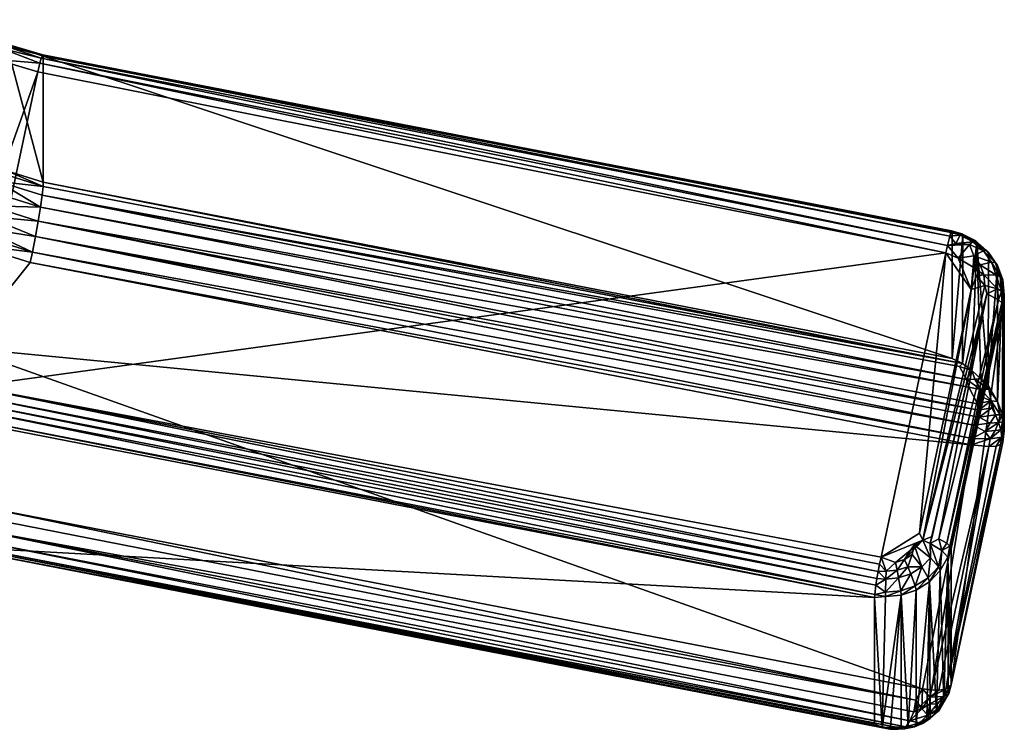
# Model space of a CAD drawing. Extents: x -0.024 to 0.029, y -0.143 to 0.024.
# Tile 6 of 54: x 0.014 to 0.029, y -0.132 to -0.121. Entities that reach past the tile are written whole.
import ezdxf

# ---------------------------------------------------------------- set-up
doc = ezdxf.new("R2010")
doc.units = 0
doc.layers.add('mesh', color=7, linetype='CONTINUOUS')

msp = doc.modelspace()

# ---------------------------------------------------------------- meshes
at = {"layer": 'mesh'}
mesh = msp.add_polyface(dxfattribs=at)
corners = [(0.012886, -0.121166, 0.175356), (0.013594, -0.12152, 0.175356), (0.01357, -0.121544, 0.175474), (0.012924, -0.12115, 0.17524), (0.014009, -0.124721, 0.168302), (0.013213, -0.124349, 0.168222), (0.013166, -0.124458, 0.16822), (0.012647, -0.121408, 0.175633), (0.013536, -0.121595, 0.175581), (0.013449, -0.121762, 0.175737), (0.012769, -0.121268, 0.175545), (0.013608, -0.121524, 0.175234), (0.01295, -0.121178, 0.175038), (0.013096, -0.124607, 0.168252), (0.013976, -0.124882, 0.168338), (0.012926, -0.126192, 0.168747), (0.01305, -0.123865, 0.168192), (0.013097, -0.123712, 0.16827), (0.012955, -0.123604, 0.168202), (0.013353, -0.124011, 0.168287), (0.013426, -0.123809, 0.168406), (0.013297, -0.123597, 0.168488), (0.013126, -0.123569, 0.168373), (0.012834, -0.123366, 0.168203), (0.013479, -0.123636, 0.168573), (0.013136, -0.123384, 0.168565), (0.013509, -0.123504, 0.168779), (0.012831, -0.12325, 0.168304), (0.013118, -0.124146, 0.168192), (0.01295, -0.124103, 0.168126), (0.013038, -0.124316, 0.168179), (0.013243, -0.123814, 0.168317), (0.013187, -0.123977, 0.168238), (0.013108, -0.123246, 0.168786), (0.012953, -0.123161, 0.168681), (0.013434, -0.123406, 0.168921), (0.013614, -0.123473, 0.168945), (0.013289, -0.12417, 0.168241), (0.012959, -0.124472, 0.168194), (0.012395, -0.126719, 0.177286), (0.014092, -0.121951, 0.175796), (0.013064, -0.126784, 0.177307)]
mesh.append_faces([[corners[k] for k in face] for face in [(0, 1, 2, 2), (3, 1, 0, 0), (4, 5, 6, 6), (7, 8, 9, 9), (10, 2, 8, 8), (3, 11, 1, 1), (12, 11, 3, 3), (4, 6, 13, 13), (14, 13, 15, 15), (16, 17, 18, 18), (19, 20, 21, 21), (22, 17, 21, 21), (22, 23, 17, 17), (21, 20, 24, 24), (24, 25, 21, 21), (26, 25, 24, 24), (25, 22, 21, 21), (27, 22, 25, 25), (28, 29, 30, 30), (16, 31, 17, 17), (32, 31, 16, 16), (29, 32, 16, 16), (28, 32, 29, 29), (25, 33, 34, 34), (26, 33, 25, 25), (26, 35, 33, 33), (36, 35, 26, 26), (31, 21, 17, 17), (31, 19, 21, 21), (32, 19, 31, 31), (28, 19, 32, 32), (28, 37, 19, 19), (30, 37, 28, 28), (30, 5, 37, 37), (30, 6, 5, 5), (38, 6, 30, 30), (38, 13, 6, 6), (12, 34, 33, 33), (12, 36, 11, 11), (12, 35, 36, 36), (33, 35, 12, 12), (39, 40, 41, 41), (39, 9, 40, 40)]])
mesh = msp.add_polyface(dxfattribs=at)
corners = [(0.014056, -0.124479, 0.168301), (0.013213, -0.124349, 0.168222), (0.014009, -0.124721, 0.168302), (0.01417, -0.12169, 0.175332), (0.013608, -0.121524, 0.175234), (0.014175, -0.121709, 0.175204), (0.013594, -0.12152, 0.175356), (0.014161, -0.1217, 0.175461), (0.01357, -0.121544, 0.175474), (0.014145, -0.121743, 0.175582), (0.013536, -0.121595, 0.175581), (0.014124, -0.121816, 0.175687), (0.013449, -0.121762, 0.175737), (0.014092, -0.121951, 0.175796), (0.028448, -0.127583, 0.169192), (0.013976, -0.124882, 0.168338), (0.028467, -0.127378, 0.169173), (0.028546, -0.127152, 0.169208), (0.014098, -0.124244, 0.168359), (0.028398, -0.126797, 0.169344), (0.014133, -0.124029, 0.168475), (0.028361, -0.126678, 0.169422), (0.014158, -0.123848, 0.16864), (0.028256, -0.126479, 0.169628), (0.028298, -0.126433, 0.169749), (0.014172, -0.123711, 0.168844), (0.014175, -0.123648, 0.169), (0.013614, -0.123473, 0.168945), (0.013096, -0.124607, 0.168252), (0.013289, -0.12417, 0.168241), (0.013353, -0.124011, 0.168287), (0.013479, -0.123636, 0.168573), (0.013426, -0.123809, 0.168406), (0.013509, -0.123504, 0.168779), (0.028142, -0.126355, 0.169846), (0.028042, -0.124734, 0.176673), (0.028068, -0.12462, 0.176616), (0.028104, -0.124478, 0.176482), (0.028121, -0.124422, 0.176374), (0.028133, -0.124395, 0.176254), (0.013064, -0.126784, 0.177307)]
mesh.append_faces([[corners[k] for k in face] for face in [(0, 1, 2, 2), (3, 4, 5, 5), (3, 6, 4, 4), (7, 6, 3, 3), (7, 8, 6, 6), (9, 8, 7, 7), (9, 10, 8, 8), (11, 10, 9, 9), (11, 12, 10, 10), (13, 12, 11, 11), (14, 2, 15, 15), (2, 16, 0, 0), (14, 16, 2, 2), (17, 18, 0, 0), (18, 19, 20, 20), (21, 22, 20, 20), (21, 23, 22, 22), (24, 25, 22, 22), (24, 26, 25, 25), (25, 26, 27, 27), (2, 28, 15, 15), (29, 18, 30, 30), (29, 0, 18, 18), (29, 1, 0, 0), (20, 30, 18, 18), (31, 20, 22, 22), (32, 20, 31, 31), (32, 30, 20, 20), (25, 31, 22, 22), (33, 25, 27, 27), (33, 31, 25, 25), (5, 26, 34, 34), (11, 35, 13, 13), (11, 36, 35, 35), (9, 36, 11, 11), (9, 37, 36, 36), (7, 37, 9, 9), (7, 38, 37, 37), (3, 38, 7, 7), (5, 39, 3, 3), (26, 5, 4, 4), (4, 27, 26, 26), (40, 13, 35, 35)]])
mesh = msp.add_polyface(dxfattribs=at)
corners = [(0.02867, -0.124696, 0.176349), (0.028459, -0.124562, 0.176417), (0.028496, -0.124544, 0.176301), (0.028265, -0.124462, 0.176386), (0.028288, -0.124438, 0.176268), (0.028256, -0.126479, 0.169628), (0.028361, -0.126678, 0.169422), (0.028446, -0.126538, 0.169662), (0.028298, -0.126433, 0.169749), (0.028303, -0.12446, 0.176064), (0.028142, -0.124415, 0.17605), (0.028142, -0.126355, 0.169846), (0.02852, -0.124571, 0.176098), (0.014056, -0.124479, 0.168301), (0.028467, -0.127378, 0.169173), (0.028557, -0.127259, 0.16919), (0.028546, -0.127152, 0.169208), (0.028529, -0.12705, 0.169236), (0.014098, -0.124244, 0.168359), (0.028398, -0.126797, 0.169344), (0.014133, -0.124029, 0.168475), (0.014158, -0.123848, 0.16864), (0.014175, -0.123648, 0.169), (0.014175, -0.121709, 0.175204), (0.01417, -0.12169, 0.175332), (0.028133, -0.124395, 0.176254), (0.028121, -0.124422, 0.176374), (0.028232, -0.124812, 0.176697), (0.028042, -0.124734, 0.176673), (0.028068, -0.12462, 0.176616), (0.028104, -0.124478, 0.176482), (0.028196, -0.124589, 0.176583), (0.028466, -0.124955, 0.176735), (0.028476, -0.124778, 0.176642), (0.028571, -0.124916, 0.176685), (0.028622, -0.124703, 0.176462), (0.028409, -0.124604, 0.176522), (0.028644, -0.125235, 0.176785), (0.027692, -0.129146, 0.178045), (0.028433, -0.125296, 0.176849), (0.028676, -0.125364, 0.176797), (0.027637, -0.129038, 0.178019), (0.028513, -0.125085, 0.176775)]
mesh.append_faces([[corners[k] for k in face] for face in [(0, 1, 2, 2), (2, 3, 4, 4), (1, 3, 2, 2), (5, 6, 7, 7), (7, 8, 5, 5), (9, 10, 11, 11), (12, 8, 7, 7), (9, 8, 12, 12), (11, 8, 9, 9), (13, 14, 15, 15), (16, 13, 15, 15), (17, 18, 16, 16), (18, 17, 19, 19), (6, 20, 19, 19), (21, 5, 8, 8), (11, 22, 8, 8), (23, 11, 10, 10), (24, 25, 26, 26), (23, 10, 25, 25), (27, 28, 29, 29), (30, 31, 29, 29), (30, 3, 31, 31), (26, 3, 30, 30), (26, 4, 3, 3), (25, 4, 26, 26), (25, 9, 4, 4), (10, 9, 25, 25), (32, 33, 34, 34), (35, 36, 1, 1), (33, 27, 36, 36), (32, 27, 33, 33), (12, 4, 9, 9), (2, 4, 12, 12), (1, 31, 3, 3), (36, 31, 1, 1), (36, 29, 31, 31), (27, 29, 36, 36), (37, 38, 39, 39), (40, 38, 37, 37), (41, 28, 39, 39), (32, 39, 27, 27), (32, 42, 39, 39), (39, 28, 27, 27)]])
mesh = msp.add_polyface(dxfattribs=at)
corners = [(0.02852, -0.124571, 0.176098), (0.028584, -0.126668, 0.169587), (0.028696, -0.126764, 0.169655), (0.028446, -0.126538, 0.169662), (0.028702, -0.124729, 0.176148), (0.028838, -0.124925, 0.176209), (0.028837, -0.127016, 0.169555), (0.02892, -0.125147, 0.176278), (0.028915, -0.127222, 0.169594), (0.028942, -0.125381, 0.176352), (0.02894, -0.127467, 0.169678), (0.028923, -0.12554, 0.176401), (0.028903, -0.125498, 0.176523), (0.0289, -0.125319, 0.176544), (0.028854, -0.125453, 0.176634), (0.028837, -0.125286, 0.176644), (0.028676, -0.125364, 0.176797), (0.028644, -0.125235, 0.176785), (0.028878, -0.125095, 0.176474), (0.028817, -0.125077, 0.176578), (0.028628, -0.125071, 0.176734), (0.028513, -0.125085, 0.176775), (0.028433, -0.125296, 0.176849), (0.0288, -0.124883, 0.176407), (0.028744, -0.124878, 0.176516), (0.028571, -0.124916, 0.176685), (0.028466, -0.124955, 0.176735), (0.02867, -0.124696, 0.176349), (0.028622, -0.124703, 0.176462), (0.028476, -0.124778, 0.176642), (0.028496, -0.124544, 0.176301), (0.028459, -0.124562, 0.176417), (0.028409, -0.124604, 0.176522), (0.027938, -0.129128, 0.177936), (0.028058, -0.129194, 0.177804), (0.028107, -0.12924, 0.177692)]
mesh.append_faces([[corners[k] for k in face] for face in [(0, 1, 2, 2), (0, 3, 1, 1), (2, 4, 0, 0), (2, 5, 4, 4), (6, 5, 2, 2), (6, 7, 5, 5), (7, 8, 9, 9), (6, 8, 7, 7), (10, 11, 9, 9), (12, 9, 11, 11), (12, 13, 9, 9), (13, 14, 15, 15), (13, 12, 14, 14), (15, 16, 17, 17), (14, 16, 15, 15), (9, 18, 7, 7), (13, 18, 9, 9), (13, 19, 18, 18), (15, 19, 13, 13), (15, 20, 19, 19), (17, 20, 15, 15), (17, 21, 20, 20), (22, 21, 17, 17), (7, 23, 5, 5), (18, 23, 7, 7), (18, 24, 23, 23), (19, 24, 18, 18), (19, 25, 24, 24), (20, 25, 19, 19), (20, 26, 25, 25), (21, 26, 20, 20), (5, 27, 4, 4), (23, 27, 5, 5), (23, 28, 27, 27), (24, 28, 23, 23), (24, 29, 28, 28), (25, 29, 24, 24), (4, 30, 0, 0), (27, 30, 4, 4), (28, 31, 27, 27), (29, 32, 28, 28), (14, 33, 16, 16), (12, 34, 14, 14), (11, 35, 12, 12)]])
mesh = msp.add_polyface(dxfattribs=at)
corners = [(0.027121, -0.129744, 0.178129), (0.027297, -0.12961, 0.178153), (0.027319, -0.129727, 0.178123), (0.027125, -0.129625, 0.178158), (0.026951, -0.12998, 0.177905), (0.027115, -0.130014, 0.177888), (0.026948, -0.130027, 0.177804), (0.027117, -0.129945, 0.17799), (0.026969, -0.129837, 0.178067), (0.026986, -0.129734, 0.178122), (0.027005, -0.129628, 0.17815), (0.027026, -0.129518, 0.178153), (0.027048, -0.12941, 0.178135), (0.027351, -0.129925, 0.177983), (0.027359, -0.129993, 0.177881), (0.027272, -0.129489, 0.178152), (0.027308, -0.132053, 0.171127), (0.027206, -0.132041, 0.171123), (0.027185, -0.132053, 0.17129), (0.02733, -0.132029, 0.171008), (0.027194, -0.132021, 0.171489), (0.027359, -0.132015, 0.171406), (0.027065, -0.132024, 0.171448), (0.028448, -0.127583, 0.169192), (0.013976, -0.124882, 0.168338), (0.028433, -0.127683, 0.169213), (0.026948, -0.131967, 0.1716), (0.012981, -0.12926, 0.170754), (0.012984, -0.129297, 0.17059), (0.012998, -0.129301, 0.170344), (0.013058, -0.129135, 0.169889), (0.027431, -0.132018, 0.170964), (0.027492, -0.131923, 0.170759), (0.013023, -0.129246, 0.170106), (0.0131, -0.128975, 0.169706), (0.027553, -0.131786, 0.170593), (0.027585, -0.131608, 0.170464), (0.027685, -0.131433, 0.17039), (0.01318, -0.128623, 0.169507), (0.012926, -0.126192, 0.168747), (0.012984, -0.127274, 0.177059), (0.013002, -0.12713, 0.17722), (0.013064, -0.126784, 0.177307), (0.013037, -0.126921, 0.177303), (0.028042, -0.124734, 0.176673)]
mesh.append_faces([[corners[k] for k in face] for face in [(0, 1, 2, 2), (3, 1, 0, 0), (4, 5, 6, 6), (4, 7, 5, 5), (8, 7, 4, 4), (8, 0, 7, 7), (9, 0, 8, 8), (0, 10, 3, 3), (0, 9, 10, 10), (3, 11, 12, 12), (3, 10, 11, 11), (5, 13, 14, 14), (7, 13, 5, 5), (7, 2, 13, 13), (0, 2, 7, 7), (3, 15, 1, 1), (12, 15, 3, 3), (16, 17, 18, 18), (19, 17, 16, 16), (18, 20, 21, 21), (18, 22, 20, 20), (23, 24, 25, 25), (14, 20, 22, 22), (14, 21, 20, 20), (22, 5, 14, 14), (22, 6, 5, 5), (26, 6, 22, 22), (27, 26, 22, 22), (28, 22, 18, 18), (17, 29, 18, 18), (30, 31, 32, 32), (33, 19, 31, 31), (34, 35, 36, 36), (37, 38, 36, 36), (24, 39, 25, 25), (39, 37, 25, 25), (27, 6, 26, 26), (40, 4, 6, 6), (41, 8, 4, 4), (11, 42, 12, 12), (10, 42, 11, 11), (9, 43, 10, 10), (42, 44, 12, 12)]])
mesh = msp.add_polyface(dxfattribs=at)
corners = [(0.028751, -0.127115, 0.169338), (0.028808, -0.127223, 0.169356), (0.028742, -0.127008, 0.16939), (0.028914, -0.12733, 0.169515), (0.028854, -0.127337, 0.16939), (0.028887, -0.127452, 0.16944), (0.028934, -0.127438, 0.169575), (0.028903, -0.127564, 0.169505), (0.028529, -0.12705, 0.169236), (0.028557, -0.127259, 0.16919), (0.028546, -0.127152, 0.169208), (0.028648, -0.127476, 0.169216), (0.028803, -0.127464, 0.169325), (0.028727, -0.127351, 0.169259), (0.028467, -0.127378, 0.169173), (0.028361, -0.126678, 0.169422), (0.028487, -0.126674, 0.169479), (0.028446, -0.126538, 0.169662), (0.028581, -0.126832, 0.169384), (0.028398, -0.126797, 0.169344), (0.028566, -0.126935, 0.169304), (0.028915, -0.127222, 0.169594), (0.028919, -0.127643, 0.169673), (0.02894, -0.127467, 0.169678), (0.028705, -0.126825, 0.169526), (0.028696, -0.126764, 0.169655), (0.028584, -0.126668, 0.169587), (0.028837, -0.127016, 0.169555), (0.028877, -0.127219, 0.169468), (0.028724, -0.127592, 0.16928), (0.028942, -0.125381, 0.176352), (0.028923, -0.12554, 0.176401), (0.027637, -0.129038, 0.178019), (0.027048, -0.12941, 0.178135), (0.028042, -0.124734, 0.176673)]
mesh.append_faces([[corners[k] for k in face] for face in [(0, 1, 2, 2), (3, 4, 5, 5), (6, 3, 5, 5), (5, 7, 6, 6), (8, 9, 10, 10), (11, 12, 4, 4), (13, 4, 1, 1), (13, 11, 4, 4), (13, 14, 11, 11), (13, 9, 14, 14), (1, 9, 13, 13), (1, 0, 9, 9), (15, 16, 17, 17), (15, 18, 16, 16), (8, 18, 19, 19), (8, 20, 18, 18), (2, 8, 10, 10), (2, 20, 8, 8), (18, 20, 2, 2), (15, 19, 18, 18), (3, 21, 4, 4), (6, 21, 3, 3), (22, 23, 6, 6), (24, 25, 26, 26), (27, 25, 24, 24), (28, 21, 27, 27), (28, 4, 21, 21), (2, 27, 24, 24), (2, 28, 27, 27), (1, 28, 2, 2), (1, 4, 28, 28), (12, 5, 4, 4), (12, 29, 5, 5), (0, 10, 9, 9), (0, 2, 10, 10), (24, 18, 2, 2), (24, 16, 18, 18), (26, 16, 24, 24), (26, 17, 16, 16), (30, 21, 6, 6), (23, 30, 6, 6), (22, 31, 23, 23), (32, 33, 34, 34)]])
mesh = msp.add_polyface(dxfattribs=at)
corners = [(0.028934, -0.127438, 0.169575), (0.028903, -0.127564, 0.169505), (0.028919, -0.127643, 0.169673), (0.028885, -0.127679, 0.169536), (0.028819, -0.127701, 0.169421), (0.028704, -0.12771, 0.169313), (0.028648, -0.127476, 0.169216), (0.028724, -0.127592, 0.16928), (0.028803, -0.127464, 0.169325), (0.028433, -0.127683, 0.169213), (0.028448, -0.127583, 0.169192), (0.028467, -0.127378, 0.169173), (0.028887, -0.127452, 0.16944), (0.027835, -0.129089, 0.17799), (0.027802, -0.129197, 0.178024), (0.027692, -0.129146, 0.178045), (0.027938, -0.129128, 0.177936), (0.027981, -0.129308, 0.177901), (0.028058, -0.129194, 0.177804), (0.028107, -0.12924, 0.177692), (0.028073, -0.129408, 0.177698), (0.02746, -0.129555, 0.178136), (0.027527, -0.129368, 0.178114), (0.027673, -0.129559, 0.178071), (0.027407, -0.129444, 0.178138), (0.027555, -0.129218, 0.178075), (0.027806, -0.129419, 0.178027), (0.028127, -0.129282, 0.177571), (0.027958, -0.129614, 0.177763), (0.027929, -0.129559, 0.177869), (0.027824, -0.131449, 0.170432), (0.028042, -0.131436, 0.170621), (0.028923, -0.12554, 0.176401), (0.028127, -0.13137, 0.17089), (0.028433, -0.125296, 0.176849), (0.027637, -0.129038, 0.178019), (0.028676, -0.125364, 0.176797), (0.028854, -0.125453, 0.176634), (0.028903, -0.125498, 0.176523), (0.027048, -0.12941, 0.178135), (0.027272, -0.129489, 0.178152)]
mesh.append_faces([[corners[k] for k in face] for face in [(0, 1, 2, 2), (1, 3, 2, 2), (1, 4, 3, 3), (5, 4, 1, 1), (6, 7, 8, 8), (9, 5, 7, 7), (10, 7, 6, 6), (10, 9, 7, 7), (6, 11, 10, 10), (7, 1, 12, 12), (7, 5, 1, 1), (13, 14, 15, 15), (16, 17, 14, 14), (18, 17, 16, 16), (19, 17, 18, 18), (19, 20, 17, 17), (21, 22, 23, 23), (24, 22, 21, 21), (23, 25, 26, 26), (22, 25, 23, 23), (24, 25, 22, 22), (20, 19, 27, 27), (28, 17, 20, 20), (29, 14, 17, 17), (26, 14, 29, 29), (26, 15, 14, 14), (25, 15, 26, 26), (30, 5, 9, 9), (31, 4, 5, 5), (31, 3, 4, 4), (32, 33, 27, 27), (32, 2, 33, 33), (34, 15, 35, 35), (36, 13, 15, 15), (36, 14, 13, 13), (36, 16, 14, 14), (37, 18, 16, 16), (38, 19, 18, 18), (32, 27, 19, 19), (15, 39, 35, 35), (40, 39, 15, 15), (15, 24, 40, 40), (15, 25, 24, 24)]])
mesh = msp.add_polyface(dxfattribs=at)
corners = [(0.013058, -0.129135, 0.169889), (0.01228, -0.129132, 0.169982), (0.013023, -0.129246, 0.170106), (0.01281, -0.126602, 0.168875), (0.01318, -0.128623, 0.169507), (0.012926, -0.126192, 0.168747), (0.012393, -0.129213, 0.170739), (0.012981, -0.127321, 0.176958), (0.012981, -0.12926, 0.170754), (0.013064, -0.126784, 0.177307), (0.012395, -0.126842, 0.177288), (0.012395, -0.126719, 0.177286), (0.012394, -0.126962, 0.177259), (0.013037, -0.126921, 0.177303), (0.013018, -0.127028, 0.177276), (0.012394, -0.127071, 0.177202), (0.013002, -0.12713, 0.17722), (0.012984, -0.127274, 0.177059), (0.012394, -0.127232, 0.177018), (0.027065, -0.132024, 0.171448), (0.012984, -0.129297, 0.17059), (0.027185, -0.132053, 0.17129), (0.012998, -0.129301, 0.170344), (0.027431, -0.132018, 0.170964), (0.02733, -0.132029, 0.171008), (0.027206, -0.132041, 0.171123), (0.027492, -0.131923, 0.170759), (0.0131, -0.128975, 0.169706), (0.027553, -0.131786, 0.170593), (0.027585, -0.131608, 0.170464), (0.013146, -0.128776, 0.16957), (0.012288, -0.129241, 0.170573), (0.012283, -0.129205, 0.170163), (0.012275, -0.129026, 0.169817), (0.01227, -0.128908, 0.169685), (0.012257, -0.128549, 0.169484), (0.012263, -0.128705, 0.169547), (0.027685, -0.131433, 0.17039), (0.026948, -0.130027, 0.177804), (0.026951, -0.12998, 0.177905), (0.026969, -0.129837, 0.178067), (0.026986, -0.129734, 0.178122), (0.027005, -0.129628, 0.17815), (0.012681, -0.126583, 0.168855)]
mesh.append_faces([[corners[k] for k in face] for face in [(0, 1, 2, 2), (3, 4, 5, 5), (6, 7, 8, 8), (9, 10, 11, 11), (12, 13, 14, 14), (10, 13, 12, 12), (9, 13, 10, 10), (14, 15, 12, 12), (16, 15, 14, 14), (17, 15, 16, 16), (17, 18, 15, 15), (17, 7, 18, 18), (8, 19, 20, 20), (21, 22, 20, 20), (2, 23, 0, 0), (22, 24, 2, 2), (25, 24, 22, 22), (26, 27, 0, 0), (26, 28, 27, 27), (29, 30, 27, 27), (29, 4, 30, 30), (8, 31, 6, 6), (20, 31, 8, 8), (22, 31, 20, 20), (2, 32, 22, 22), (33, 27, 34, 34), (33, 0, 27, 27), (33, 1, 0, 0), (30, 34, 27, 27), (35, 30, 4, 4), (36, 30, 35, 35), (36, 34, 30, 30), (5, 4, 37, 37), (3, 35, 4, 4), (8, 7, 38, 38), (17, 38, 7, 7), (16, 39, 17, 17), (14, 40, 16, 16), (41, 40, 14, 14), (42, 13, 9, 9), (41, 14, 13, 13), (35, 3, 43, 43), (6, 18, 7, 7)]])
mesh = msp.add_polyface(dxfattribs=at)
corners = [(0.027319, -0.129727, 0.178123), (0.02746, -0.129555, 0.178136), (0.027507, -0.129664, 0.178104), (0.027297, -0.12961, 0.178153), (0.027359, -0.129993, 0.177881), (0.027574, -0.12985, 0.17796), (0.027589, -0.129915, 0.177857), (0.027351, -0.129925, 0.177983), (0.027407, -0.129444, 0.178138), (0.027272, -0.129489, 0.178152), (0.02777, -0.129726, 0.177921), (0.027793, -0.129786, 0.177817), (0.027673, -0.129559, 0.178071), (0.027929, -0.129559, 0.177869), (0.027958, -0.129614, 0.177763), (0.027806, -0.129419, 0.178027), (0.027981, -0.129308, 0.177901), (0.027796, -0.131558, 0.170472), (0.027824, -0.131449, 0.170432), (0.027685, -0.131433, 0.17039), (0.027938, -0.131452, 0.170502), (0.028042, -0.131436, 0.170621), (0.028078, -0.131521, 0.170946), (0.028127, -0.13137, 0.17089), (0.028089, -0.131501, 0.170833), (0.028013, -0.13155, 0.170661), (0.028433, -0.127683, 0.169213), (0.028704, -0.12771, 0.169313), (0.028885, -0.127679, 0.169536), (0.028919, -0.127643, 0.169673), (0.028073, -0.129408, 0.177698), (0.028127, -0.129282, 0.177571), (0.028015, -0.131637, 0.171001), (0.027899, -0.131783, 0.17109), (0.027801, -0.131889, 0.171079), (0.02759, -0.131971, 0.171282), (0.027754, -0.131895, 0.171184), (0.027466, -0.132011, 0.171351), (0.027359, -0.132015, 0.171406)]
mesh.append_faces([[corners[k] for k in face] for face in [(0, 1, 2, 2), (3, 1, 0, 0), (4, 5, 6, 6), (7, 5, 4, 4), (7, 2, 5, 5), (0, 2, 7, 7), (3, 8, 1, 1), (9, 8, 3, 3), (6, 10, 11, 11), (5, 10, 6, 6), (5, 12, 10, 10), (2, 12, 5, 5), (1, 12, 2, 2), (11, 13, 14, 14), (10, 13, 11, 11), (10, 15, 13, 13), (12, 15, 10, 10), (13, 16, 14, 14), (17, 18, 19, 19), (17, 20, 18, 18), (21, 20, 17, 17), (22, 23, 24, 24), (23, 21, 25, 25), (24, 23, 25, 25), (25, 21, 17, 17), (26, 19, 18, 18), (20, 27, 18, 18), (21, 27, 20, 20), (21, 23, 28, 28), (29, 28, 23, 23), (23, 30, 31, 31), (22, 30, 23, 23), (22, 32, 30, 30), (14, 32, 33, 33), (30, 32, 14, 14), (33, 11, 14, 14), (34, 11, 33, 33), (11, 35, 6, 6), (11, 36, 35, 35), (34, 36, 11, 11), (37, 6, 35, 35), (37, 4, 6, 6), (38, 4, 37, 37)]])
mesh = msp.add_polyface(dxfattribs=at)
corners = [(0.02794, -0.131763, 0.170972), (0.027899, -0.131783, 0.17109), (0.028015, -0.131637, 0.171001), (0.027492, -0.131923, 0.170759), (0.027638, -0.131955, 0.170879), (0.027767, -0.131838, 0.170734), (0.027796, -0.131558, 0.170472), (0.027675, -0.131738, 0.170563), (0.027799, -0.131664, 0.170548), (0.027553, -0.131786, 0.170593), (0.027685, -0.131433, 0.17039), (0.027801, -0.131889, 0.171079), (0.028089, -0.131501, 0.170833), (0.028017, -0.13163, 0.170791), (0.027917, -0.131745, 0.170768), (0.027431, -0.132018, 0.170964), (0.02791, -0.131666, 0.170639), (0.028013, -0.13155, 0.170661), (0.028078, -0.131521, 0.170946), (0.027788, -0.131889, 0.170896), (0.02759, -0.131971, 0.171282), (0.027754, -0.131895, 0.171184), (0.027359, -0.132015, 0.171406), (0.027466, -0.132011, 0.171351), (0.027185, -0.132053, 0.17129), (0.027409, -0.132048, 0.171231), (0.027565, -0.132015, 0.171098), (0.027684, -0.131965, 0.171082), (0.027585, -0.131608, 0.170464), (0.027308, -0.132053, 0.171127), (0.02733, -0.132029, 0.171008)]
mesh.append_faces([[corners[k] for k in face] for face in [(0, 1, 2, 2), (3, 4, 5, 5), (6, 7, 8, 8), (6, 9, 7, 7), (7, 6, 10, 10), (11, 1, 0, 0), (12, 13, 14, 14), (15, 4, 3, 3), (14, 16, 5, 5), (14, 17, 16, 16), (13, 17, 14, 14), (12, 17, 13, 13), (12, 2, 18, 18), (14, 2, 12, 12), (14, 0, 2, 2), (5, 0, 14, 14), (5, 19, 0, 0), (4, 19, 5, 5), (20, 21, 11, 11), (22, 23, 24, 24), (23, 25, 24, 24), (23, 26, 25, 25), (11, 26, 20, 20), (11, 27, 26, 26), (19, 11, 0, 0), (4, 11, 19, 19), (4, 27, 11, 11), (26, 27, 4, 4), (23, 20, 26, 26), (7, 9, 8, 8), (7, 28, 9, 9), (10, 28, 7, 7), (7, 9, 3, 3), (17, 6, 8, 8), (5, 7, 3, 3), (5, 8, 7, 7), (16, 8, 5, 5), (16, 17, 8, 8), (15, 26, 4, 4), (15, 25, 26, 26), (29, 25, 15, 15), (29, 24, 25, 25), (15, 30, 29, 29)]])

doc.saveas('drawing.dxf')
